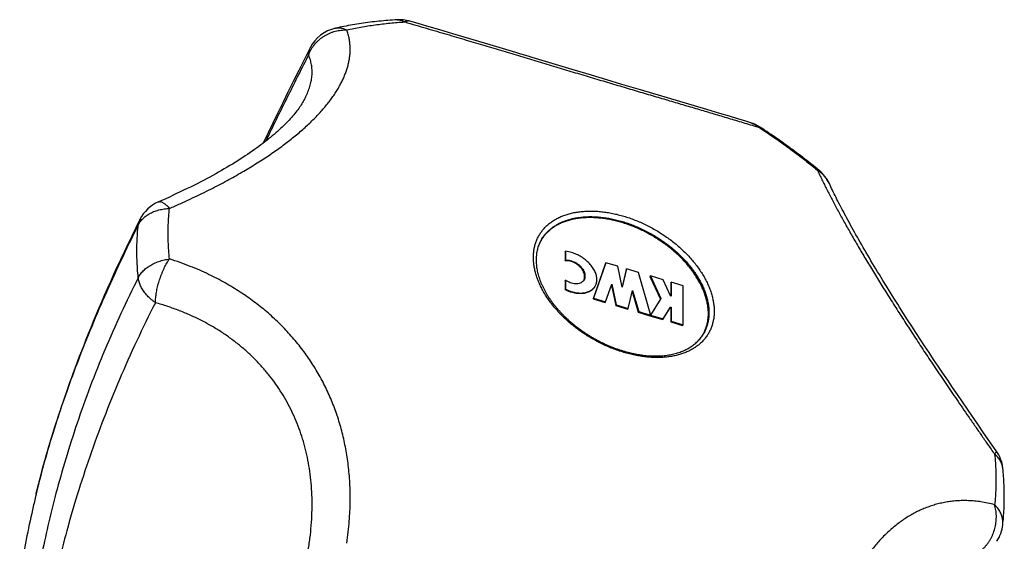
# Model space of a CAD drawing. Header units: millimetres. Extents: x 259 to 1803, y -542 to 1902.
# Tile 56 of 127: x 1358 to 1411, y 7 to 35. Entities that reach past the tile are written whole.
import ezdxf

# ---------------------------------------------------------------- set-up
doc = ezdxf.new("R2010")
doc.units = ezdxf.units.MM
doc.header["$LTSCALE"] = 30.734
doc.layers.get('0').update_dxf_attribs({"linetype": 'CONTINUOUS'})

msp = doc.modelspace()

# ---------------------------------------------------------------- linework, layer by layer
at = {"color": 7, "linetype": 'CONTINUOUS'}
for p, q in [((1379.461, 34.528), (1379.01, 34.659)), ((1379.926, 34.392), (1379.461, 34.528)), ((1380.619, 34.189), (1379.926, 34.392)), ((1381.307, 33.985), (1380.619, 34.189)), ((1382.218, 33.715), (1381.307, 33.985)), ((1383.788, 33.246), (1382.218, 33.715)), ((1387.676, 32.08), (1386.618, 32.397)), ((1388.715, 31.77), (1387.676, 32.08)), ((1389.533, 31.527), (1388.715, 31.77)), ((1390.337, 31.288), (1389.533, 31.527)), ((1391.324, 30.996), (1390.337, 31.288)), ((1394.86, 29.95), (1391.324, 30.996)), ((1373.412, 30.521), (1373.412, 30.521)), ((1395.557, 29.742), (1394.86, 29.95)), ((1396.068, 29.588), (1395.557, 29.742)), ((1396.568, 29.437), (1396.068, 29.588)), ((1396.895, 29.336), (1396.568, 29.437)), ((1397.208, 29.239), (1396.895, 29.336)), ((1401.478, 25.827), (1401.4, 25.994)), ((1387.312, 22.352), (1387.331, 22.385)), ((1387.312, 22.352), (1387.312, 21.871)), ((1387.331, 22.385), (1387.331, 21.904)), ((1387.312, 21.871), (1387.331, 21.904)), ((1389.456, 21.742), (1388.794, 19.852)), ((1389.475, 21.776), (1388.814, 19.885)), ((1389.456, 21.742), (1389.475, 21.776)), ((1390.109, 21.587), (1389.475, 21.776)), ((1390.346, 20.472), (1390.109, 21.587)), ((1390.565, 21.412), (1390.341, 20.497)), ((1390.584, 21.446), (1390.346, 20.472)), ((1390.565, 21.412), (1390.584, 21.446)), ((1391.217, 21.257), (1390.584, 21.446)), ((1391.846, 19.087), (1391.217, 21.257)), ((1391.831, 21.035), (1391.85, 21.068)), ((1391.831, 21.035), (1392.385, 19.828)), ((1391.85, 21.068), (1392.405, 19.859)), ((1392.532, 20.865), (1391.85, 21.068)), ((1387.312, 20.803), (1387.331, 20.836)), ((1387.312, 20.803), (1387.312, 20.323)), ((1387.331, 20.836), (1387.331, 20.356)), ((1389.465, 19.691), (1389.793, 20.63)), ((1389.777, 20.584), (1390.01, 19.49)), ((1389.793, 20.63), (1390.029, 19.523)), ((1392.928, 20.002), (1392.532, 20.865)), ((1392.94, 20.705), (1392.959, 20.738)), ((1392.94, 20.705), (1392.94, 19.998)), ((1392.959, 20.738), (1392.959, 19.993)), ((1393.592, 20.55), (1392.959, 20.738)), ((1393.592, 18.462), (1393.592, 20.55)), ((1404.445, 20.524), (1404.254, 20.834)), ((1404.641, 20.208), (1404.445, 20.524)), ((1387.312, 20.323), (1387.331, 20.356)), ((1390.663, 19.334), (1390.899, 20.301)), ((1390.886, 20.247), (1391.208, 19.133)), ((1390.899, 20.301), (1391.228, 19.166)), ((1392.959, 19.993), (1392.928, 20.002)), ((1404.842, 19.888), (1404.641, 20.208)), ((1388.794, 19.852), (1388.814, 19.885)), ((1388.794, 19.852), (1389.446, 19.658)), ((1388.814, 19.885), (1389.465, 19.691)), ((1389.446, 19.658), (1389.465, 19.691)), ((1390.01, 19.49), (1390.029, 19.523)), ((1390.01, 19.49), (1390.644, 19.301)), ((1390.029, 19.523), (1390.663, 19.334)), ((1392.405, 19.859), (1391.85, 18.981)), ((1405.047, 19.562), (1404.842, 19.888)), ((1390.644, 19.301), (1390.663, 19.334)), ((1391.208, 19.133), (1391.228, 19.166)), ((1391.208, 19.133), (1391.827, 18.949)), ((1391.228, 19.166), (1391.846, 18.982)), ((1391.827, 18.949), (1391.846, 18.982)), ((1391.831, 18.948), (1391.85, 18.981)), ((1391.831, 18.948), (1392.513, 18.744)), ((1391.846, 18.982), (1391.846, 19.087)), ((1391.85, 18.981), (1392.532, 18.778)), ((1392.513, 18.744), (1392.909, 19.372)), ((1392.532, 18.778), (1392.928, 19.405)), ((1392.909, 19.372), (1392.928, 19.405)), ((1392.909, 19.372), (1392.94, 19.363)), ((1392.928, 19.405), (1392.959, 19.396)), ((1392.94, 19.363), (1392.959, 19.396)), ((1392.94, 19.363), (1392.94, 18.617)), ((1392.959, 19.396), (1392.959, 18.651)), ((1405.578, 18.73), (1405.362, 19.066)), ((1392.513, 18.744), (1392.532, 18.778)), ((1392.94, 18.617), (1392.959, 18.651)), ((1392.94, 18.617), (1393.573, 18.429)), ((1392.959, 18.651), (1393.592, 18.462)), ((1393.573, 18.429), (1393.592, 18.462)), ((1405.798, 18.389), (1405.578, 18.73)), ((1406.023, 18.044), (1405.798, 18.389)), ((1406.252, 17.694), (1406.023, 18.044)), ((1406.485, 17.34), (1406.252, 17.694)), ((1406.723, 16.982), (1406.485, 17.34)), ((1406.964, 16.619), (1406.723, 16.982)), ((1407.21, 16.252), (1406.964, 16.619)), ((1407.46, 15.881), (1407.21, 16.252)), ((1407.714, 15.505), (1407.46, 15.881)), ((1407.971, 15.125), (1407.714, 15.505)), ((1408.233, 14.742), (1407.971, 15.125)), ((1408.499, 14.354), (1408.233, 14.742)), ((1408.768, 13.962), (1408.499, 14.354)), ((1409.041, 13.566), (1408.768, 13.962)), ((1409.318, 13.166), (1409.041, 13.566)), ((1409.598, 12.762), (1409.318, 13.166)), ((1409.882, 12.353), (1409.598, 12.762)), ((1410.305, 11.746), (1409.882, 12.353)), ((1359.047, 9.304), (1359.045, 9.297))]:
    msp.add_line(p, q, dxfattribs=at)
at = {"color": 9, "linetype": 'CONTINUOUS'}
msp.add_line((1359.076, 9.426), (1359.087, 9.475), dxfattribs=at)
at = {"color": 7, "linetype": 'CONTINUOUS'}
for points in [[(1373.701, 33.238), (1373.393, 32.631), (1373.089, 32.029), (1372.795, 31.441), (1372.511, 30.868), (1372.235, 30.308), (1371.967, 29.761), (1371.707, 29.226), (1371.455, 28.704), (1371.187, 28.146)], [(1384.89, 32.915), (1384.67, 32.981), (1383.788, 33.246)], [(1386.618, 32.397), (1385.543, 32.719), (1385.326, 32.784), (1384.89, 32.915)], [(1373.412, 30.521), (1373.398, 30.495), (1373.367, 30.437), (1373.333, 30.378), (1373.298, 30.318), (1373.26, 30.257), (1373.22, 30.195), (1373.179, 30.131), (1373.135, 30.067), (1373.088, 30.003), (1373.04, 29.937), (1372.99, 29.87), (1372.937, 29.802), (1372.882, 29.734), (1372.825, 29.665), (1372.765, 29.595), (1372.703, 29.524), (1372.639, 29.452), (1372.572, 29.38), (1372.503, 29.307), (1372.432, 29.233), (1372.358, 29.159), (1372.282, 29.084), (1372.204, 29.008), (1372.123, 28.932), (1372.039, 28.855), (1371.953, 28.777), (1371.864, 28.699), (1371.773, 28.62), (1371.679, 28.54), (1371.583, 28.46), (1371.485, 28.38), (1371.384, 28.299), (1371.28, 28.218), (1371.174, 28.137), (1371.066, 28.055), (1370.954, 27.972), (1370.84, 27.889), (1370.724, 27.806), (1370.604, 27.722), (1370.482, 27.638), (1370.358, 27.553), (1370.231, 27.468), (1370.101, 27.383), (1369.969, 27.298), (1369.834, 27.212), (1369.696, 27.126), (1369.556, 27.04), (1369.413, 26.954), (1369.268, 26.867), (1369.119, 26.78), (1368.968, 26.693), (1368.815, 26.606), (1368.659, 26.518), (1368.5, 26.431), (1368.338, 26.343), (1368.174, 26.255), (1368.007, 26.167), (1367.837, 26.079), (1367.665, 25.99), (1367.489, 25.902), (1367.312, 25.813), (1367.131, 25.725), (1366.948, 25.636), (1366.762, 25.547), (1366.573, 25.458), (1366.381, 25.369), (1366.187, 25.28), (1365.99, 25.191), (1365.79, 25.102), (1365.602, 25.019)], [(1404.254, 20.834), (1404.068, 21.14), (1403.976, 21.291), (1403.886, 21.441), (1403.796, 21.589), (1403.708, 21.737), (1403.621, 21.883), (1403.536, 22.027), (1403.451, 22.17), (1403.368, 22.312), (1403.286, 22.453), (1403.205, 22.592), (1403.126, 22.729), (1403.048, 22.866), (1402.97, 23.001), (1402.895, 23.134), (1402.82, 23.266), (1402.747, 23.397), (1402.675, 23.525), (1402.604, 23.653), (1402.535, 23.779), (1402.467, 23.903), (1402.4, 24.025), (1402.335, 24.146), (1402.271, 24.265), (1402.208, 24.382), (1402.147, 24.498), (1402.087, 24.612), (1402.028, 24.724), (1401.971, 24.835), (1401.915, 24.943), (1401.861, 25.049), (1401.808, 25.154), (1401.756, 25.256), (1401.706, 25.357), (1401.658, 25.455), (1401.61, 25.552), (1401.565, 25.646), (1401.521, 25.737), (1401.478, 25.827)], [(1364.614, 24.081), (1364.393, 23.636), (1364.177, 23.194), (1363.969, 22.762), (1363.769, 22.342), (1363.577, 21.932), (1363.391, 21.531), (1363.213, 21.14), (1363.041, 20.758), (1362.875, 20.385), (1362.715, 20.02), (1362.561, 19.664), (1362.412, 19.315), (1362.267, 18.973), (1362.128, 18.638), (1361.994, 18.31), (1361.863, 17.989), (1361.737, 17.674), (1361.615, 17.365), (1361.497, 17.062), (1361.383, 16.765), (1361.272, 16.474), (1361.165, 16.188), (1361.061, 15.907), (1360.96, 15.631), (1360.863, 15.361), (1360.768, 15.095), (1360.676, 14.833), (1360.587, 14.577), (1360.501, 14.324), (1360.417, 14.076), (1360.336, 13.832), (1360.257, 13.592), (1360.18, 13.356), (1360.106, 13.124), (1360.034, 12.896), (1359.964, 12.671), (1359.897, 12.45), (1359.831, 12.233), (1359.767, 12.019), (1359.705, 11.808), (1359.645, 11.601), (1359.587, 11.396), (1359.531, 11.195), (1359.476, 10.997), (1359.423, 10.802), (1359.372, 10.61), (1359.322, 10.421), (1359.274, 10.234), (1359.228, 10.05), (1359.182, 9.869), (1359.139, 9.69), (1359.096, 9.514), (1359.045, 9.297)], [(1405.362, 19.066), (1405.151, 19.398), (1405.047, 19.562)]]:
    msp.add_lwpolyline(points, dxfattribs=at)
for centre, radius, start, end in [((1378.455, 32.737), 2, 73.8814, 93.3891), ((1375.483, 32.33), 2, 102.5552, 152.9801), ((1396.614, 27.33), 2, 56.7833, 72.7125), ((1399.586, 25.152), 2, 24.8829, 50.7071), ((1366.403, 23.187), 2, 113.6253, 153.4623), ((1387.785, 21.907), 2.065, 148.3353, 149.2212), ((1387.784, 21.908), 2.064, 148.0723, 148.3352), ((1387.956, 21.01), 0.383, 333.0009, 336.5292), ((1392.865, 18.974), 2.069, 330.937, 331.6633), ((1408.665, 10.602), 2, 5.9628, 34.9078), ((1408.665, 8.017), 2, 326.5862, 353.6446)]:
    msp.add_arc(centre, radius, start, end, dxfattribs=at)
at = {"color": 9, "linetype": 'CONTINUOUS'}
for centre, radius, start, end in [((1409.697, 10.71), 0.962, 5.9614, 6.8225), ((1394.749, 1.021), 36.651, 166.7423, 166.939)]:
    msp.add_arc(centre, radius, start, end, dxfattribs=at)
at = {"color": 7, "linetype": 'CONTINUOUS'}
for points, knots in [([(1378.337, 34.734), (1378.174, 34.724), (1377.852, 34.702), (1377.37, 34.657), (1376.894, 34.603), (1376.424, 34.538), (1375.959, 34.464), (1375.501, 34.379), (1375.198, 34.315), (1375.048, 34.282)], [0, 0, 0, 0, 0.146678, 0.292089, 0.436251, 0.579133, 0.720723, 0.861016, 1, 1, 1, 1]), ([(1400.852, 26.7), (1400.709, 26.817), (1400.422, 27.048), (1399.984, 27.39), (1399.541, 27.725), (1399.091, 28.055), (1398.636, 28.378), (1398.176, 28.694), (1397.865, 28.901), (1397.709, 29.003)], [0, 0, 0, 0, 0.141977, 0.284311, 0.426959, 0.569888, 0.713063, 0.856445, 1, 1, 1, 1]), ([(1394.946, 19.064), (1394.946, 19.138), (1394.939, 19.287), (1394.912, 19.513), (1394.866, 19.743), (1394.803, 19.975), (1394.721, 20.209), (1394.623, 20.444), (1394.507, 20.679), (1394.375, 20.913), (1394.228, 21.145), (1394.064, 21.375), (1393.886, 21.6), (1393.694, 21.821), (1393.489, 22.037), (1393.272, 22.246), (1393.042, 22.448), (1392.803, 22.642), (1392.553, 22.828), (1392.294, 23.004), (1392.028, 23.17), (1391.755, 23.325), (1391.477, 23.469), (1391.194, 23.601), (1390.907, 23.72), (1390.619, 23.827), (1390.329, 23.92), (1390.039, 24), (1389.75, 24.065), (1389.464, 24.117), (1389.181, 24.153), (1388.902, 24.176), (1388.629, 24.183), (1388.363, 24.176), (1388.104, 24.154), (1387.854, 24.117), (1387.614, 24.066), (1387.384, 24), (1387.166, 23.921), (1386.961, 23.827), (1386.768, 23.72), (1386.59, 23.6), (1386.426, 23.468), (1386.278, 23.324), (1386.146, 23.168), (1386.068, 23.056), (1386.033, 22.999)], [0, 0, 0, 0, 0.018745, 0.037999, 0.0578, 0.078176, 0.099142, 0.120706, 0.142862, 0.165598, 0.188895, 0.212725, 0.237054, 0.261843, 0.287048, 0.31262, 0.338507, 0.364654, 0.391004, 0.417497, 0.444073, 0.47067, 0.497227, 0.523682, 0.549975, 0.576047, 0.601842, 0.627305, 0.652385, 0.677036, 0.701213, 0.72488, 0.748005, 0.770563, 0.792535, 0.813913, 0.834694, 0.854889, 0.874516, 0.893607, 0.912203, 0.930357, 0.948135, 0.965611, 0.982869, 1, 1, 1, 1]), ([(1386.027, 22.991), (1386.025, 22.988), (1386.004, 22.95), (1385.964, 22.877), (1385.915, 22.767), (1385.871, 22.654), (1385.835, 22.538), (1385.805, 22.419), (1385.782, 22.298), (1385.766, 22.174), (1385.756, 22.049), (1385.754, 21.964), (1385.754, 21.922)], [0, 0, 0, 0, 0.009404, 0.116984, 0.224761, 0.332919, 0.441571, 0.551003, 0.661429, 0.772909, 0.885723, 1, 1, 1, 1]), ([(1388.906, 20.529), (1388.917, 20.549), (1388.941, 20.597), (1388.971, 20.679), (1388.99, 20.775), (1388.996, 20.876), (1388.99, 20.981), (1388.963, 21.127), (1388.91, 21.274), (1388.836, 21.417), (1388.744, 21.563), (1388.602, 21.738), (1388.398, 21.927), (1388.166, 22.092), (1387.915, 22.226), (1387.637, 22.331), (1387.438, 22.373), (1387.331, 22.385)], [0, 0, 0, 0, 0.024354, 0.058677, 0.093761, 0.12995, 0.167537, 0.206708, 0.290056, 0.334368, 0.380309, 0.476384, 0.576835, 0.679646, 0.782611, 0.88351, 1, 1, 1, 1]), ([(1385.754, 21.922), (1385.754, 21.879), (1385.756, 21.791), (1385.766, 21.66), (1385.782, 21.527), (1385.805, 21.393), (1385.834, 21.258), (1385.869, 21.122), (1385.911, 20.984), (1385.959, 20.846), (1386.013, 20.708), (1386.073, 20.569), (1386.14, 20.43), (1386.212, 20.29), (1386.29, 20.152), (1386.374, 20.013), (1386.464, 19.875), (1386.559, 19.738), (1386.66, 19.602), (1386.766, 19.467), (1386.877, 19.333), (1386.994, 19.201), (1387.115, 19.071), (1387.241, 18.943), (1387.371, 18.817), (1387.506, 18.693), (1387.645, 18.572), (1387.787, 18.454), (1387.934, 18.338), (1388.084, 18.226), (1388.237, 18.117), (1388.394, 18.011), (1388.553, 17.909), (1388.715, 17.81), (1388.879, 17.716), (1389.046, 17.625), (1389.214, 17.539), (1389.384, 17.457), (1389.555, 17.379), (1389.728, 17.306), (1389.901, 17.238), (1390.075, 17.174), (1390.25, 17.115), (1390.424, 17.061), (1390.599, 17.012), (1390.773, 16.967), (1390.946, 16.928), (1391.119, 16.894), (1391.29, 16.865), (1391.46, 16.842), (1391.628, 16.823), (1391.794, 16.81), (1391.958, 16.802), (1392.12, 16.8), (1392.279, 16.802), (1392.436, 16.81), (1392.589, 16.823), (1392.74, 16.841), (1392.886, 16.864), (1393.029, 16.892), (1393.169, 16.926), (1393.304, 16.964), (1393.436, 17.007), (1393.562, 17.056), (1393.685, 17.109), (1393.803, 17.167), (1393.916, 17.229), (1394.024, 17.297), (1394.128, 17.369), (1394.226, 17.446), (1394.318, 17.528), (1394.405, 17.614), (1394.486, 17.704), (1394.562, 17.798), (1394.629, 17.894), (1394.669, 17.96), (1394.687, 17.991)], [0, 0, 0, 0, 0.010948, 0.022067, 0.033372, 0.044857, 0.056549, 0.068458, 0.080576, 0.09292, 0.105497, 0.118293, 0.131317, 0.144572, 0.158046, 0.171737, 0.185648, 0.199764, 0.214079, 0.228591, 0.243285, 0.258151, 0.273184, 0.288371, 0.303696, 0.319153, 0.334729, 0.350405, 0.366174, 0.382021, 0.39793, 0.413889, 0.429885, 0.4459, 0.461923, 0.477937, 0.493931, 0.509888, 0.525792, 0.541635, 0.557399, 0.573068, 0.588636, 0.604085, 0.619401, 0.634576, 0.6496, 0.664454, 0.679135, 0.693635, 0.707936, 0.722036, 0.735933, 0.74961, 0.763066, 0.776307, 0.789316, 0.802093, 0.814654, 0.826983, 0.839084, 0.850979, 0.862658, 0.874127, 0.885413, 0.896513, 0.907438, 0.918218, 0.928856, 0.939367, 0.949781, 0.960106, 0.970358, 0.980563, 0.990734, 1, 1, 1, 1]), ([(1388.307, 20.858), (1388.316, 20.877), (1388.335, 20.933), (1388.346, 21.033), (1388.331, 21.155), (1388.29, 21.279), (1388.223, 21.402), (1388.135, 21.518), (1388.027, 21.624), (1387.904, 21.715), (1387.771, 21.789), (1387.632, 21.842), (1387.493, 21.872), (1387.386, 21.878), (1387.327, 21.873), (1387.312, 21.871)], [0, 0, 0, 0, 0.038938, 0.107831, 0.181673, 0.26111, 0.345954, 0.43524, 0.527555, 0.62114, 0.714132, 0.804732, 0.891345, 0.972858, 1, 1, 1, 1]), ([(1387.331, 21.904), (1387.346, 21.906), (1387.405, 21.911), (1387.513, 21.906), (1387.651, 21.875), (1387.79, 21.822), (1387.923, 21.748), (1388.046, 21.657), (1388.154, 21.551), (1388.242, 21.435), (1388.309, 21.312), (1388.35, 21.188), (1388.365, 21.066), (1388.352, 20.952), (1388.325, 20.883), (1388.307, 20.852)], [0, 0, 0, 0, 0.02645, 0.105885, 0.19029, 0.278579, 0.369201, 0.4604, 0.550361, 0.63737, 0.720051, 0.797463, 0.869422, 0.936558, 1, 1, 1, 1]), ([(1388.886, 20.496), (1388.882, 20.488), (1388.861, 20.453), (1388.818, 20.395), (1388.749, 20.327), (1388.67, 20.268), (1388.581, 20.219), (1388.482, 20.179), (1388.337, 20.139), (1388.181, 20.122), (1388.018, 20.126), (1387.845, 20.144), (1387.66, 20.186), (1387.468, 20.252), (1387.363, 20.298), (1387.312, 20.323)], [0, 0, 0, 0, 0.015415, 0.070052, 0.12547, 0.182274, 0.240986, 0.302041, 0.365706, 0.501138, 0.573061, 0.647547, 0.803026, 0.900653, 1, 1, 1, 1]), ([(1388.307, 20.852), (1388.289, 20.821), (1388.244, 20.764), (1388.152, 20.699), (1388.042, 20.657), (1387.918, 20.639), (1387.784, 20.646), (1387.645, 20.677), (1387.507, 20.73), (1387.403, 20.787), (1387.346, 20.826), (1387.331, 20.836)], [0, 0, 0, 0, 0.098537, 0.198994, 0.305501, 0.419977, 0.54297, 0.673658, 0.810362, 0.950676, 1, 1, 1, 1]), ([(1387.331, 20.356), (1387.383, 20.331), (1387.487, 20.285), (1387.679, 20.219), (1387.864, 20.177), (1388.037, 20.159), (1388.2, 20.155), (1388.356, 20.173), (1388.501, 20.212), (1388.6, 20.252), (1388.689, 20.301), (1388.768, 20.361), (1388.837, 20.429), (1388.88, 20.487), (1388.901, 20.521), (1388.906, 20.529)], [0, 0, 0, 0, 0.099347, 0.196974, 0.352453, 0.426939, 0.498862, 0.634294, 0.697959, 0.759014, 0.817726, 0.87453, 0.929948, 0.984585, 1, 1, 1, 1]), ([(1394.686, 17.992), (1394.698, 18.013), (1394.74, 18.094), (1394.804, 18.241), (1394.867, 18.436), (1394.913, 18.639), (1394.94, 18.849), (1394.946, 18.992), (1394.946, 19.064)], [0, 0, 0, 0, 0.065001, 0.246893, 0.430441, 0.616584, 0.806183, 1, 1, 1, 1]), ([(1410.653, 7.795), (1410.668, 7.934), (1410.695, 8.213), (1410.721, 8.635), (1410.735, 9.062), (1410.735, 9.494), (1410.722, 9.929), (1410.696, 10.368), (1410.67, 10.662), (1410.654, 10.81)], [0, 0, 0, 0, 0.138686, 0.278694, 0.420047, 0.56281, 0.707037, 0.852756, 1, 1, 1, 1]), ([(1359.045, 9.297), (1358.992, 9.065), (1358.819, 8.305), (1358.545, 7.014), (1358.243, 5.431), (1357.975, 3.85), (1357.741, 2.281), (1357.541, 0.718), (1357.374, -0.829), (1357.24, -2.362), (1357.138, -3.879), (1357.068, -5.373), (1357.041, -6.363), (1357.033, -6.85)], [0, 0, 0, 0, 0.043755, 0.143406, 0.242815, 0.340302, 0.438565, 0.534682, 0.630419, 0.724902, 0.817772, 0.910305, 1, 1, 1, 1])]:
    msp.add_open_spline(points, degree=3, knots=knots, dxfattribs=at)
at = {"color": 9, "linetype": 'CONTINUOUS'}
for points, knots in [([(1378.337, 34.734), (1378.338, 34.734), (1378.368, 34.735), (1378.425, 34.734), (1378.507, 34.722), (1378.59, 34.698), (1378.671, 34.663), (1378.723, 34.633), (1378.749, 34.617)], [0, 0, 0, 0, 0.013303, 0.2013, 0.391884, 0.587292, 0.789469, 1, 1, 1, 1]), ([(1366.196, 24.668), (1366.386, 24.752), (1366.756, 24.916), (1367.292, 25.163), (1367.797, 25.404), (1368.274, 25.639), (1368.726, 25.87), (1369.156, 26.097), (1369.567, 26.321), (1369.96, 26.544), (1370.337, 26.765), (1370.7, 26.985), (1371.05, 27.205), (1371.387, 27.425), (1371.712, 27.646), (1372.026, 27.868), (1372.329, 28.09), (1372.62, 28.314), (1372.901, 28.539), (1373.17, 28.765), (1373.428, 28.992), (1373.673, 29.22), (1373.906, 29.448), (1374.127, 29.677), (1374.334, 29.904), (1374.528, 30.132), (1374.709, 30.358), (1374.876, 30.584), (1375.03, 30.809), (1375.17, 31.032), (1375.298, 31.254), (1375.411, 31.475), (1375.512, 31.696), (1375.6, 31.916), (1375.675, 32.136), (1375.736, 32.356), (1375.783, 32.578), (1375.816, 32.8), (1375.835, 33.025), (1375.837, 33.252), (1375.822, 33.482), (1375.789, 33.716), (1375.734, 33.954), (1375.683, 34.113), (1375.653, 34.192)], [0, 0, 0, 0, 0.043191, 0.083924, 0.122491, 0.159167, 0.194194, 0.227775, 0.260087, 0.291278, 0.321481, 0.350807, 0.379342, 0.407166, 0.434336, 0.460894, 0.486877, 0.512301, 0.537168, 0.561479, 0.585225, 0.608384, 0.630941, 0.652881, 0.674191, 0.694862, 0.714895, 0.734305, 0.753109, 0.771331, 0.789014, 0.806202, 0.822943, 0.839298, 0.855332, 0.871113, 0.886722, 0.902243, 0.917772, 0.933419, 0.949307, 0.965582, 0.982416, 1, 1, 1, 1]), ([(1373.613, 32.853), (1373.63, 32.899), (1373.668, 32.991), (1373.735, 33.124), (1373.813, 33.252), (1373.901, 33.375), (1373.999, 33.492), (1374.105, 33.601), (1374.22, 33.703), (1374.342, 33.797), (1374.472, 33.882), (1374.607, 33.957), (1374.748, 34.023), (1374.893, 34.079), (1375.041, 34.124), (1375.193, 34.158), (1375.346, 34.181), (1375.499, 34.193), (1375.602, 34.194), (1375.653, 34.192)], [0, 0, 0, 0, 0.056907, 0.114169, 0.171806, 0.22982, 0.288191, 0.346886, 0.405852, 0.465039, 0.524407, 0.583914, 0.643514, 0.703152, 0.762773, 0.82232, 0.88174, 0.940981, 1, 1, 1, 1]), ([(1375.048, 34.282), (1375.058, 34.284), (1375.099, 34.292), (1375.172, 34.301), (1375.268, 34.301), (1375.364, 34.291), (1375.461, 34.269), (1375.558, 34.236), (1375.622, 34.208), (1375.653, 34.192)], [0, 0, 0, 0, 0.050512, 0.200936, 0.353053, 0.508061, 0.66701, 0.830767, 1, 1, 1, 1]), ([(1375.653, 34.192), (1375.901, 34.247), (1376.403, 34.348), (1377.169, 34.468), (1377.953, 34.56), (1378.482, 34.601), (1378.749, 34.617)], [0, 0, 0, 0, 0.243293, 0.49106, 0.743304, 1, 1, 1, 1]), ([(1379.01, 34.659), (1379.004, 34.66), (1378.979, 34.667), (1378.934, 34.671), (1378.873, 34.665), (1378.811, 34.646), (1378.77, 34.628), (1378.749, 34.617)], [0, 0, 0, 0, 0.071711, 0.28159, 0.502169, 0.740004, 1, 1, 1, 1]), ([(1378.749, 34.617), (1378.944, 34.56), (1379.328, 34.449), (1379.896, 34.283), (1380.448, 34.121), (1380.984, 33.962), (1381.507, 33.807), (1382.017, 33.655), (1382.518, 33.506), (1383.01, 33.359), (1383.496, 33.213), (1383.976, 33.069), (1384.452, 32.927), (1384.925, 32.785), (1385.396, 32.644), (1385.865, 32.503), (1386.332, 32.363), (1386.798, 32.223), (1387.263, 32.084), (1387.726, 31.946), (1388.187, 31.808), (1388.645, 31.671), (1389.101, 31.535), (1389.553, 31.401), (1390, 31.268), (1390.442, 31.137), (1390.879, 31.007), (1391.31, 30.88), (1391.735, 30.754), (1392.155, 30.63), (1392.568, 30.508), (1392.976, 30.388), (1393.378, 30.269), (1393.776, 30.151), (1394.171, 30.035), (1394.561, 29.919), (1394.95, 29.804), (1395.337, 29.689), (1395.724, 29.573), (1396.111, 29.458), (1396.498, 29.341), (1396.887, 29.223), (1397.276, 29.104), (1397.535, 29.024), (1397.665, 28.984)], [0, 0, 0, 0, 0.030853, 0.060806, 0.089906, 0.118215, 0.145812, 0.172786, 0.199233, 0.225239, 0.250886, 0.276265, 0.301439, 0.326448, 0.351331, 0.376124, 0.400837, 0.42548, 0.45006, 0.474559, 0.498951, 0.523212, 0.547309, 0.571205, 0.594862, 0.618248, 0.641344, 0.664128, 0.686585, 0.708724, 0.730556, 0.752089, 0.773352, 0.794375, 0.815184, 0.835821, 0.856344, 0.876802, 0.897235, 0.917685, 0.938184, 0.958743, 0.979356, 1, 1, 1, 1]), ([(1373.613, 32.853), (1373.613, 32.885), (1373.615, 32.949), (1373.63, 33.043), (1373.655, 33.133), (1373.681, 33.197), (1373.697, 33.232), (1373.701, 33.238)], [0, 0, 0, 0, 0.242908, 0.479969, 0.712825, 0.943288, 1, 1, 1, 1]), ([(1373.613, 32.853), (1373.253, 32.149), (1372.538, 30.73), (1371.782, 29.194), (1371.38, 28.365), (1371.326, 28.255)], [0, 0, 0, 0, 0.461848, 0.928213, 1, 1, 1, 1]), ([(1373.412, 30.521), (1373.437, 30.57), (1373.508, 30.713), (1373.61, 30.951), (1373.704, 31.235), (1373.768, 31.517), (1373.803, 31.794), (1373.806, 32.068), (1373.776, 32.337), (1373.714, 32.6), (1373.65, 32.77), (1373.613, 32.853)], [0, 0, 0, 0, 0.068343, 0.196874, 0.320088, 0.438711, 0.55363, 0.6659, 0.776756, 0.88761, 1, 1, 1, 1]), ([(1397.208, 29.239), (1397.218, 29.236), (1397.267, 29.22), (1397.353, 29.186), (1397.463, 29.13), (1397.567, 29.063), (1397.633, 29.011), (1397.665, 28.984)], [0, 0, 0, 0, 0.06032, 0.292875, 0.52648, 0.761938, 1, 1, 1, 1]), ([(1397.709, 29.003), (1397.707, 29.004), (1397.698, 29.006), (1397.683, 28.997), (1397.671, 28.989), (1397.665, 28.984)], [0, 0, 0, 0, 0.143426, 0.475391, 1, 1, 1, 1]), ([(1397.665, 28.984), (1397.934, 28.807), (1398.467, 28.448), (1399.25, 27.89), (1400.016, 27.314), (1400.515, 26.917), (1400.761, 26.715)], [0, 0, 0, 0, 0.251378, 0.501994, 0.751612, 1, 1, 1, 1]), ([(1400.852, 26.7), (1400.846, 26.705), (1400.829, 26.715), (1400.797, 26.72), (1400.773, 26.717), (1400.761, 26.715)], [0, 0, 0, 0, 0.264218, 0.599132, 1, 1, 1, 1]), ([(1400.761, 26.715), (1400.8, 26.63), (1400.881, 26.459), (1401.005, 26.201), (1401.134, 25.94), (1401.267, 25.676), (1401.404, 25.408), (1401.546, 25.136), (1401.692, 24.861), (1401.843, 24.581), (1401.998, 24.297), (1402.158, 24.007), (1402.323, 23.712), (1402.494, 23.411), (1402.671, 23.103), (1402.853, 22.789), (1403.041, 22.468), (1403.236, 22.14), (1403.436, 21.805), (1403.643, 21.463), (1403.856, 21.115), (1404.074, 20.76), (1404.298, 20.4), (1404.527, 20.034), (1404.762, 19.663), (1405, 19.288), (1405.243, 18.91), (1405.49, 18.528), (1405.741, 18.142), (1405.996, 17.753), (1406.254, 17.361), (1406.517, 16.965), (1406.783, 16.565), (1407.055, 16.16), (1407.332, 15.75), (1407.615, 15.332), (1407.904, 14.906), (1408.202, 14.471), (1408.508, 14.025), (1408.825, 13.565), (1409.153, 13.091), (1409.494, 12.599), (1409.851, 12.086), (1410.094, 11.737), (1410.218, 11.559)], [0, 0, 0, 0, 0.015713, 0.03173, 0.04802, 0.064577, 0.081406, 0.098522, 0.115943, 0.133696, 0.151804, 0.170297, 0.189206, 0.208554, 0.22837, 0.248676, 0.269482, 0.290802, 0.31264, 0.334982, 0.357815, 0.381122, 0.404868, 0.429019, 0.453539, 0.478398, 0.503564, 0.529008, 0.554723, 0.580705, 0.606955, 0.633501, 0.660376, 0.687619, 0.715294, 0.743469, 0.772225, 0.801664, 0.831893, 0.863041, 0.895251, 0.92869, 0.963543, 1, 1, 1, 1]), ([(1401.4, 25.994), (1401.383, 26.03), (1401.343, 26.108), (1401.273, 26.223), (1401.189, 26.337), (1401.095, 26.445), (1400.992, 26.544), (1400.881, 26.635), (1400.801, 26.69), (1400.761, 26.715)], [0, 0, 0, 0, 0.123207, 0.268013, 0.413149, 0.558776, 0.70504, 0.852075, 1, 1, 1, 1]), ([(1365.602, 25.019), (1365.614, 25.025), (1365.642, 25.033), (1365.689, 25.036), (1365.742, 25.027), (1365.799, 25.006), (1365.858, 24.976), (1365.921, 24.934), (1365.987, 24.882), (1366.055, 24.82), (1366.126, 24.748), (1366.172, 24.696), (1366.196, 24.668)], [0, 0, 0, 0, 0.054657, 0.120437, 0.192932, 0.274503, 0.366629, 0.470124, 0.585327, 0.712236, 0.850605, 1, 1, 1, 1]), ([(1364.528, 23.786), (1364.545, 23.82), (1364.583, 23.886), (1364.649, 23.982), (1364.725, 24.073), (1364.81, 24.159), (1364.904, 24.24), (1365.007, 24.315), (1365.117, 24.384), (1365.234, 24.446), (1365.358, 24.501), (1365.487, 24.549), (1365.622, 24.589), (1365.761, 24.621), (1365.903, 24.645), (1366.049, 24.662), (1366.146, 24.667), (1366.196, 24.668)], [0, 0, 0, 0, 0.057626, 0.116297, 0.176186, 0.237422, 0.300089, 0.364226, 0.429831, 0.496892, 0.56536, 0.635155, 0.706188, 0.778344, 0.851481, 0.92543, 1, 1, 1, 1]), ([(1366.123, 23.344), (1366.123, 23.492), (1366.128, 23.789), (1366.152, 24.231), (1366.179, 24.523), (1366.196, 24.668)], [0, 0, 0, 0, 0.336679, 0.669941, 1, 1, 1, 1]), ([(1385.611, 22.059), (1385.611, 22.133), (1385.616, 22.279), (1385.644, 22.494), (1385.689, 22.702), (1385.753, 22.903), (1385.834, 23.094), (1385.933, 23.277), (1386.05, 23.449), (1386.182, 23.61), (1386.332, 23.76), (1386.496, 23.898), (1386.676, 24.023), (1386.869, 24.136), (1387.077, 24.235), (1387.297, 24.32), (1387.528, 24.391), (1387.771, 24.448), (1388.024, 24.49), (1388.286, 24.518), (1388.556, 24.531), (1388.833, 24.529), (1389.116, 24.513), (1389.404, 24.481), (1389.696, 24.435), (1389.99, 24.375), (1390.287, 24.3), (1390.584, 24.212), (1390.88, 24.11), (1391.175, 23.995), (1391.466, 23.867), (1391.754, 23.726), (1392.037, 23.574), (1392.314, 23.411), (1392.584, 23.237), (1392.845, 23.054), (1393.098, 22.861), (1393.34, 22.659), (1393.572, 22.45), (1393.791, 22.234), (1393.998, 22.012), (1394.191, 21.785), (1394.37, 21.553), (1394.534, 21.318), (1394.683, 21.08), (1394.816, 20.84), (1394.932, 20.6), (1395.031, 20.359), (1395.112, 20.12), (1395.176, 19.882), (1395.222, 19.647), (1395.25, 19.416), (1395.256, 19.263), (1395.256, 19.187)], [0, 0, 0, 0, 0.016221, 0.032096, 0.047685, 0.063056, 0.078287, 0.093454, 0.108641, 0.123927, 0.139391, 0.155104, 0.171133, 0.187534, 0.204356, 0.221636, 0.239403, 0.257677, 0.276467, 0.295775, 0.315597, 0.335918, 0.35672, 0.377978, 0.399662, 0.421737, 0.444165, 0.466903, 0.489907, 0.513129, 0.536521, 0.560031, 0.583607, 0.607197, 0.630749, 0.654211, 0.67753, 0.700658, 0.723545, 0.746145, 0.768415, 0.790314, 0.811805, 0.832855, 0.853438, 0.873531, 0.893117, 0.912186, 0.930738, 0.948776, 0.966315, 0.983379, 1, 1, 1, 1]), ([(1386.027, 22.991), (1386.039, 23.011), (1386.085, 23.089), (1386.176, 23.22), (1386.308, 23.376), (1386.456, 23.52), (1386.62, 23.652), (1386.798, 23.772), (1386.991, 23.879), (1387.196, 23.973), (1387.414, 24.052), (1387.644, 24.118), (1387.884, 24.169), (1388.134, 24.206), (1388.393, 24.228), (1388.659, 24.235), (1388.932, 24.228), (1389.211, 24.205), (1389.494, 24.169), (1389.78, 24.117), (1390.069, 24.052), (1390.359, 23.972), (1390.649, 23.879), (1390.937, 23.772), (1391.224, 23.653), (1391.507, 23.521), (1391.785, 23.377), (1392.058, 23.222), (1392.324, 23.056), (1392.583, 22.88), (1392.833, 22.694), (1393.072, 22.5), (1393.302, 22.298), (1393.519, 22.089), (1393.724, 21.873), (1393.916, 21.652), (1394.094, 21.427), (1394.258, 21.197), (1394.405, 20.965), (1394.537, 20.731), (1394.653, 20.497), (1394.751, 20.262), (1394.833, 20.027), (1394.896, 19.795), (1394.942, 19.565), (1394.969, 19.339), (1394.976, 19.19), (1394.976, 19.116)], [0, 0, 0, 0, 0.00585, 0.02288, 0.040038, 0.057412, 0.075085, 0.093133, 0.11162, 0.130599, 0.150112, 0.170188, 0.190848, 0.2121, 0.233944, 0.256369, 0.279359, 0.302888, 0.326924, 0.35143, 0.376363, 0.401677, 0.427321, 0.453241, 0.47938, 0.50568, 0.532081, 0.558523, 0.584943, 0.611281, 0.637476, 0.663471, 0.689207, 0.714629, 0.739686, 0.76433, 0.788517, 0.812207, 0.835368, 0.857971, 0.879998, 0.901435, 0.92228, 0.942537, 0.962223, 0.981365, 1, 1, 1, 1]), ([(1359.087, 9.475), (1359.173, 9.838), (1359.37, 10.616), (1359.718, 11.854), (1360.148, 13.243), (1360.665, 14.773), (1361.273, 16.43), (1361.969, 18.188), (1362.748, 20.018), (1363.603, 21.895), (1364.212, 23.153), (1364.528, 23.786)], [0, 0, 0, 0, 0.072898, 0.156782, 0.251593, 0.357111, 0.472693, 0.596665, 0.72676, 0.861486, 1, 1, 1, 1]), ([(1364.453, 22.403), (1364.453, 22.558), (1364.458, 22.868), (1364.483, 23.329), (1364.511, 23.635), (1364.528, 23.786)], [0, 0, 0, 0, 0.336649, 0.669818, 1, 1, 1, 1]), ([(1364.528, 23.786), (1364.532, 23.818), (1364.542, 23.882), (1364.568, 23.975), (1364.594, 24.041), (1364.611, 24.075), (1364.614, 24.081)], [0, 0, 0, 0, 0.317716, 0.629525, 0.938774, 1, 1, 1, 1]), ([(1366.196, 21.975), (1366.18, 22.129), (1366.153, 22.434), (1366.129, 22.89), (1366.123, 23.193), (1366.123, 23.344)], [0, 0, 0, 0, 0.337113, 0.670393, 1, 1, 1, 1]), ([(1364.528, 20.974), (1364.512, 21.134), (1364.484, 21.453), (1364.458, 21.93), (1364.453, 22.246), (1364.453, 22.403)], [0, 0, 0, 0, 0.337239, 0.670426, 1, 1, 1, 1]), ([(1364.528, 20.975), (1364.545, 21.009), (1364.583, 21.076), (1364.649, 21.173), (1364.725, 21.266), (1364.81, 21.356), (1364.904, 21.442), (1365.007, 21.523), (1365.117, 21.598), (1365.234, 21.668), (1365.358, 21.733), (1365.487, 21.791), (1365.622, 21.842), (1365.761, 21.887), (1365.903, 21.924), (1366.048, 21.954), (1366.146, 21.969), (1366.196, 21.975)], [0, 0, 0, 0, 0.056382, 0.114304, 0.173867, 0.235127, 0.29809, 0.362713, 0.428919, 0.49662, 0.565697, 0.636003, 0.707388, 0.779683, 0.852694, 0.92621, 1, 1, 1, 1]), ([(1365.441, 19.643), (1365.442, 19.687), (1365.446, 19.777), (1365.457, 19.913), (1365.474, 20.054), (1365.497, 20.198), (1365.524, 20.345), (1365.558, 20.493), (1365.596, 20.642), (1365.639, 20.79), (1365.687, 20.938), (1365.739, 21.083), (1365.795, 21.226), (1365.854, 21.364), (1365.917, 21.499), (1365.983, 21.628), (1366.051, 21.75), (1366.122, 21.866), (1366.171, 21.94), (1366.196, 21.975)], [0, 0, 0, 0, 0.053147, 0.108429, 0.16562, 0.224465, 0.28468, 0.345961, 0.407982, 0.470415, 0.53295, 0.595272, 0.657071, 0.718033, 0.777852, 0.83623, 0.892887, 0.947557, 1, 1, 1, 1]), ([(1375.653, 6.819), (1375.683, 7.017), (1375.733, 7.405), (1375.788, 7.975), (1375.822, 8.519), (1375.837, 9.041), (1375.835, 9.544), (1375.817, 10.03), (1375.784, 10.502), (1375.737, 10.961), (1375.676, 11.409), (1375.601, 11.848), (1375.514, 12.278), (1375.413, 12.701), (1375.3, 13.118), (1375.173, 13.528), (1375.033, 13.933), (1374.879, 14.332), (1374.712, 14.725), (1374.531, 15.112), (1374.337, 15.494), (1374.13, 15.868), (1373.909, 16.235), (1373.676, 16.595), (1373.431, 16.946), (1373.173, 17.289), (1372.904, 17.622), (1372.623, 17.947), (1372.331, 18.262), (1372.029, 18.567), (1371.714, 18.863), (1371.389, 19.151), (1371.052, 19.429), (1370.702, 19.699), (1370.339, 19.961), (1369.962, 20.215), (1369.568, 20.462), (1369.158, 20.702), (1368.727, 20.934), (1368.275, 21.159), (1367.799, 21.377), (1367.294, 21.587), (1366.758, 21.79), (1366.387, 21.915), (1366.196, 21.975)], [0, 0, 0, 0, 0.030701, 0.059817, 0.087564, 0.114149, 0.13975, 0.164526, 0.188609, 0.212124, 0.23517, 0.257843, 0.280228, 0.302389, 0.324393, 0.346293, 0.368124, 0.389924, 0.41172, 0.433522, 0.455338, 0.477175, 0.499027, 0.520888, 0.542751, 0.564617, 0.586484, 0.608354, 0.630248, 0.652187, 0.674197, 0.696323, 0.718617, 0.741133, 0.763944, 0.787129, 0.810776, 0.834991, 0.85989, 0.885605, 0.912287, 0.940112, 0.969278, 1, 1, 1, 1]), ([(1395.256, 19.187), (1395.256, 19.113), (1395.25, 18.967), (1395.223, 18.752), (1395.177, 18.544), (1395.114, 18.344), (1395.032, 18.152), (1394.933, 17.97), (1394.817, 17.798), (1394.684, 17.636), (1394.535, 17.487), (1394.37, 17.349), (1394.191, 17.223), (1393.997, 17.111), (1393.79, 17.012), (1393.57, 16.927), (1393.338, 16.855), (1393.095, 16.798), (1392.843, 16.756), (1392.581, 16.728), (1392.311, 16.715), (1392.034, 16.717), (1391.751, 16.734), (1391.463, 16.765), (1391.171, 16.811), (1390.876, 16.871), (1390.58, 16.946), (1390.283, 17.035), (1389.987, 17.137), (1389.692, 17.252), (1389.4, 17.38), (1389.112, 17.52), (1388.829, 17.672), (1388.552, 17.836), (1388.283, 18.009), (1388.021, 18.193), (1387.769, 18.386), (1387.526, 18.587), (1387.295, 18.796), (1387.075, 19.012), (1386.869, 19.234), (1386.675, 19.462), (1386.496, 19.693), (1386.332, 19.929), (1386.183, 20.167), (1386.051, 20.406), (1385.935, 20.647), (1385.836, 20.887), (1385.754, 21.127), (1385.69, 21.365), (1385.645, 21.6), (1385.617, 21.831), (1385.611, 21.984), (1385.611, 22.059)], [0, 0, 0, 0, 0.016221, 0.032096, 0.047685, 0.063056, 0.078287, 0.093454, 0.108641, 0.123927, 0.139391, 0.155104, 0.171133, 0.187534, 0.204356, 0.221636, 0.239403, 0.257677, 0.276467, 0.295775, 0.315597, 0.335918, 0.35672, 0.377978, 0.399662, 0.421737, 0.444165, 0.466903, 0.489907, 0.513129, 0.536521, 0.560031, 0.583607, 0.607197, 0.630749, 0.654211, 0.67753, 0.700658, 0.723545, 0.746145, 0.768415, 0.790314, 0.811805, 0.832855, 0.853438, 0.873531, 0.893117, 0.912186, 0.930738, 0.948776, 0.966315, 0.983379, 1, 1, 1, 1]), ([(1364.528, 20.974), (1364.208, 20.344), (1363.59, 19.072), (1362.736, 17.135), (1361.957, 15.184), (1361.261, 13.242), (1360.654, 11.342), (1360.137, 9.515), (1359.708, 7.783), (1359.361, 6.163), (1359.087, 4.664), (1358.877, 3.294), (1358.724, 2.058), (1358.617, 0.953), (1358.547, -0.032), (1358.508, -0.91), (1358.492, -1.696), (1358.495, -2.402), (1358.514, -3.038), (1358.545, -3.614), (1358.586, -4.135), (1358.635, -4.609), (1358.691, -5.04), (1358.752, -5.435), (1358.818, -5.796), (1358.888, -6.128), (1358.961, -6.434), (1359.038, -6.717), (1359.116, -6.978), (1359.198, -7.221), (1359.282, -7.448), (1359.368, -7.66), (1359.457, -7.858), (1359.549, -8.044), (1359.644, -8.219), (1359.741, -8.384), (1359.843, -8.54), (1359.949, -8.686), (1360.06, -8.825), (1360.176, -8.956), (1360.298, -9.079), (1360.427, -9.194), (1360.563, -9.3), (1360.708, -9.398), (1360.863, -9.486), (1361.029, -9.563), (1361.207, -9.628), (1361.398, -9.679), (1361.605, -9.714), (1361.83, -9.731), (1362.073, -9.724), (1362.339, -9.693), (1362.629, -9.63), (1362.948, -9.53), (1363.297, -9.387), (1363.684, -9.191), (1364.112, -8.931), (1364.588, -8.593), (1365.119, -8.163), (1365.711, -7.622), (1366.363, -6.956), (1367.076, -6.155), (1367.848, -5.21), (1368.676, -4.114), (1369.557, -2.867), (1370.482, -1.476), (1371.441, 0.044), (1372.421, 1.67), (1373.414, 3.384), (1374.068, 4.56), (1374.397, 5.159)], [0, 0, 0, 0, 0.03991, 0.079803, 0.119473, 0.158511, 0.196228, 0.232053, 0.265681, 0.296899, 0.325597, 0.351691, 0.375098, 0.395902, 0.414364, 0.430811, 0.445526, 0.458746, 0.47067, 0.481458, 0.491258, 0.500184, 0.508347, 0.515832, 0.522721, 0.529082, 0.534977, 0.540468, 0.545596, 0.550406, 0.554942, 0.559233, 0.56331, 0.567202, 0.570938, 0.574541, 0.578032, 0.581432, 0.584766, 0.588049, 0.591299, 0.594538, 0.597787, 0.601066, 0.604402, 0.607823, 0.611367, 0.615077, 0.619001, 0.623205, 0.627756, 0.632749, 0.638286, 0.6445, 0.651543, 0.659609, 0.668928, 0.679786, 0.692532, 0.707516, 0.724999, 0.745124, 0.768047, 0.793878, 0.822628, 0.854193, 0.888192, 0.924059, 0.961403, 1, 1, 1, 1]), ([(1365.441, 19.643), (1365.402, 19.671), (1365.325, 19.728), (1365.215, 19.818), (1365.111, 19.913), (1365.014, 20.011), (1364.924, 20.113), (1364.843, 20.217), (1364.77, 20.324), (1364.706, 20.432), (1364.65, 20.541), (1364.605, 20.65), (1364.569, 20.759), (1364.543, 20.867), (1364.532, 20.939), (1364.528, 20.975)], [0, 0, 0, 0, 0.086903, 0.172781, 0.257402, 0.340549, 0.422024, 0.501656, 0.579301, 0.654845, 0.728205, 0.799341, 0.868262, 0.935028, 1, 1, 1, 1]), ([(1365.441, 19.643), (1365.098, 18.971), (1364.436, 17.616), (1363.518, 15.561), (1362.682, 13.498), (1361.932, 11.447), (1361.275, 9.445), (1360.723, 7.545), (1360.275, 5.799), (1359.923, 4.231), (1359.651, 2.832), (1359.443, 1.584), (1359.287, 0.468), (1359.174, -0.528), (1359.097, -1.419), (1359.048, -2.215), (1359.023, -2.926), (1359.018, -3.56), (1359.028, -4.125), (1359.052, -4.628), (1359.085, -5.074), (1359.126, -5.471), (1359.173, -5.823), (1359.225, -6.136), (1359.28, -6.417), (1359.338, -6.668), (1359.398, -6.896), (1359.461, -7.102), (1359.524, -7.289), (1359.59, -7.461), (1359.658, -7.619), (1359.727, -7.766), (1359.799, -7.902), (1359.874, -8.028), (1359.952, -8.147), (1360.034, -8.258), (1360.12, -8.362), (1360.211, -8.46), (1360.309, -8.551), (1360.415, -8.636), (1360.528, -8.713), (1360.652, -8.781), (1360.788, -8.841), (1360.937, -8.888), (1361.102, -8.922), (1361.285, -8.939), (1361.489, -8.934), (1361.716, -8.904), (1361.969, -8.842), (1362.251, -8.742), (1362.563, -8.598), (1362.91, -8.401), (1363.296, -8.142), (1363.725, -7.81), (1364.202, -7.392), (1364.733, -6.873), (1365.326, -6.236), (1365.991, -5.458), (1366.737, -4.513), (1367.572, -3.377), (1368.486, -2.051), (1369.46, -0.556), (1370.471, 1.074), (1371.508, 2.814), (1372.562, 4.649), (1373.261, 5.906), (1373.613, 6.548)], [0, 0, 0, 0, 0.04453, 0.088873, 0.132743, 0.175797, 0.217607, 0.256994, 0.292492, 0.323906, 0.35176, 0.376512, 0.398541, 0.418168, 0.435667, 0.451274, 0.465192, 0.477602, 0.488664, 0.498516, 0.507279, 0.515073, 0.52202, 0.528232, 0.533813, 0.538867, 0.543463, 0.547669, 0.551551, 0.555154, 0.55852, 0.561692, 0.564705, 0.567587, 0.570365, 0.573068, 0.575721, 0.578346, 0.580964, 0.583605, 0.586295, 0.589061, 0.591948, 0.595, 0.598276, 0.601855, 0.605823, 0.610282, 0.615349, 0.621157, 0.627858, 0.635631, 0.644681, 0.655242, 0.667591, 0.682051, 0.699008, 0.718925, 0.742375, 0.77003, 0.802021, 0.83738, 0.875211, 0.915142, 0.95684, 1, 1, 1, 1]), ([(1373.613, 6.548), (1373.65, 6.78), (1373.713, 7.239), (1373.776, 7.921), (1373.805, 8.587), (1373.803, 9.236), (1373.77, 9.869), (1373.706, 10.486), (1373.613, 11.086), (1373.491, 11.67), (1373.341, 12.237), (1373.164, 12.788), (1372.959, 13.323), (1372.727, 13.841), (1372.469, 14.343), (1372.185, 14.828), (1371.874, 15.296), (1371.538, 15.747), (1371.175, 16.181), (1370.787, 16.597), (1370.372, 16.995), (1369.931, 17.374), (1369.464, 17.735), (1368.971, 18.075), (1368.45, 18.395), (1367.902, 18.693), (1367.328, 18.969), (1366.725, 19.221), (1366.095, 19.448), (1365.662, 19.581), (1365.441, 19.643)], [0, 0, 0, 0, 0.04131, 0.081426, 0.12044, 0.158447, 0.19554, 0.231811, 0.267351, 0.302251, 0.336599, 0.370484, 0.403993, 0.437215, 0.470236, 0.503143, 0.536023, 0.568961, 0.602045, 0.635362, 0.668997, 0.703036, 0.737564, 0.772662, 0.808417, 0.844913, 0.882233, 0.920463, 0.959689, 1, 1, 1, 1]), ([(1394.976, 19.116), (1394.976, 19.044), (1394.97, 18.901), (1394.943, 18.691), (1394.897, 18.488), (1394.834, 18.293), (1394.762, 18.128), (1394.709, 18.03), (1394.687, 17.991)], [0, 0, 0, 0, 0.183914, 0.363825, 0.540456, 0.714625, 0.887224, 1, 1, 1, 1]), ([(1410.305, 11.746), (1410.307, 11.744), (1410.312, 11.734), (1410.312, 11.712), (1410.302, 11.682), (1410.283, 11.646), (1410.254, 11.604), (1410.231, 11.575), (1410.218, 11.559)], [0, 0, 0, 0, 0.04393, 0.149826, 0.292179, 0.479714, 0.715442, 1, 1, 1, 1]), ([(1410.218, 11.559), (1410.234, 11.406), (1410.261, 11.101), (1410.285, 10.644), (1410.291, 10.341), (1410.291, 10.191)], [0, 0, 0, 0, 0.337113, 0.670393, 1, 1, 1, 1]), ([(1410.653, 10.824), (1410.649, 10.858), (1410.637, 10.925), (1410.608, 11.025), (1410.569, 11.124), (1410.519, 11.219), (1410.458, 11.311), (1410.388, 11.399), (1410.308, 11.482), (1410.249, 11.534), (1410.218, 11.559)], [0, 0, 0, 0, 0.116054, 0.235321, 0.356025, 0.478799, 0.604195, 0.73266, 0.864523, 1, 1, 1, 1]), ([(1410.291, 10.191), (1410.291, 10.042), (1410.285, 9.745), (1410.261, 9.303), (1410.234, 9.011), (1410.218, 8.866)], [0, 0, 0, 0, 0.336679, 0.669941, 1, 1, 1, 1]), ([(1410.218, 8.866), (1410.095, 8.899), (1409.853, 8.956), (1409.496, 9.02), (1409.154, 9.062), (1408.825, 9.084), (1408.508, 9.088), (1408.201, 9.075), (1407.903, 9.046), (1407.613, 9.003), (1407.33, 8.945), (1407.053, 8.873), (1406.781, 8.788), (1406.514, 8.689), (1406.251, 8.577), (1405.993, 8.451), (1405.738, 8.312), (1405.487, 8.158), (1405.24, 7.991), (1404.997, 7.81), (1404.758, 7.615), (1404.524, 7.406), (1404.294, 7.185), (1404.07, 6.95), (1403.852, 6.702), (1403.639, 6.442), (1403.432, 6.17), (1403.232, 5.886), (1403.037, 5.591), (1402.849, 5.284), (1402.667, 4.966), (1402.491, 4.636), (1402.32, 4.294), (1402.154, 3.939), (1401.994, 3.57), (1401.839, 3.186), (1401.688, 2.786), (1401.542, 2.367), (1401.4, 1.929), (1401.263, 1.467), (1401.129, 0.98), (1401, 0.465), (1400.876, -0.084), (1400.798, -0.462), (1400.761, -0.658)], [0, 0, 0, 0, 0.025226, 0.049024, 0.071624, 0.093233, 0.114036, 0.13419, 0.153834, 0.173089, 0.192068, 0.210871, 0.229585, 0.248295, 0.267073, 0.285981, 0.305083, 0.324426, 0.344047, 0.363985, 0.384262, 0.404892, 0.425885, 0.447249, 0.468985, 0.49109, 0.513568, 0.536432, 0.55969, 0.58336, 0.607479, 0.632087, 0.657231, 0.682984, 0.70942, 0.736632, 0.764735, 0.79385, 0.824129, 0.85574, 0.888884, 0.923793, 0.960735, 1, 1, 1, 1]), ([(1409.58, 6.499), (1409.616, 6.532), (1409.685, 6.601), (1409.782, 6.712), (1409.873, 6.831), (1409.956, 6.957), (1410.032, 7.09), (1410.099, 7.228), (1410.157, 7.371), (1410.207, 7.518), (1410.248, 7.668), (1410.278, 7.82), (1410.3, 7.973), (1410.311, 8.127), (1410.313, 8.279), (1410.304, 8.431), (1410.286, 8.579), (1410.258, 8.725), (1410.232, 8.819), (1410.218, 8.866)], [0, 0, 0, 0, 0.05651, 0.113798, 0.171816, 0.230493, 0.289732, 0.349417, 0.409416, 0.469594, 0.529835, 0.590019, 0.650026, 0.709734, 0.769026, 0.827791, 0.885931, 0.943357, 1, 1, 1, 1]), ([(1410.653, 7.795), (1410.653, 7.802), (1410.658, 7.845), (1410.661, 7.926), (1410.655, 8.037), (1410.637, 8.148), (1410.608, 8.258), (1410.569, 8.366), (1410.519, 8.473), (1410.458, 8.577), (1410.388, 8.678), (1410.308, 8.775), (1410.249, 8.836), (1410.218, 8.866)], [0, 0, 0, 0, 0.017231, 0.109272, 0.201806, 0.295245, 0.389966, 0.486291, 0.584516, 0.684876, 0.787531, 0.892567, 1, 1, 1, 1])]:
    msp.add_open_spline(points, degree=3, knots=knots, dxfattribs=at)

doc.saveas('drawing.dxf')
